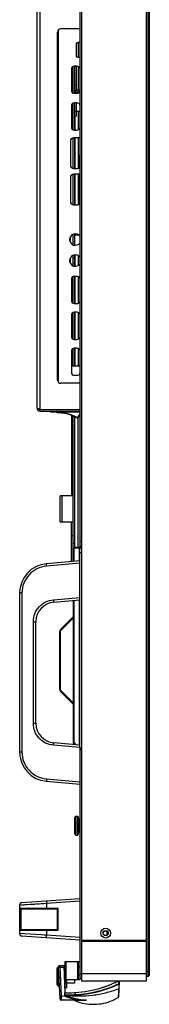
# Model space of a CAD drawing. Header units: millimetres. Extents: x -7199 to 1146, y -2825 to 3623.
# Tile 28 of 35: x -2789 to -2710, y -382 to 221. Entities that reach past the tile are written whole.
import ezdxf

# ---------------------------------------------------------------- set-up
doc = ezdxf.new("R2010")
doc.units = ezdxf.units.MM
doc.header["$LTSCALE"] = 65.395
doc.layers.get('0').update_dxf_attribs({"linetype": 'CONTINUOUS'})
for name, color, linetype in [('00_COMPONENTS', 7, 'CONTINUOUS'), ('02___PRT_ALL_AXES', 7, 'CONTINUOUS'), ('06___PRT_ALL_SURFS', 7, 'CONTINUOUS')]:
    doc.layers.add(name, color=color, linetype=linetype)

msp = doc.modelspace()

# ---------------------------------------------------------------- linework, layer by layer
at = {"linetype": 'Continuous'}
for p, q in [((-2751.45, 706.19), (-2751.45, -343.01)), ((-2711.85, 706.19), (-2711.85, -343.01)), ((-2752.41, -101.51), (-2752.41, 470.99)), ((-2776.85, -18.51), (-2776.85, 246.59)), ((-2778.85, 227.09), (-2778.85, -16.51)), ((-2766.15, 0.49), (-2766.15, 213.69)), ((-2765.65, -0.84), (-2765.65, 215.01)), ((-2752.41, 215.69), (-2764.15, 215.69)), ((-2754.82, 206.3), (-2754.82, 199.32)), ((-2754.55, 198.63), (-2754.55, 206.99)), ((-2752.79, 207.3), (-2753.82, 207.3)), ((-2753.55, 207.3), (-2753.55, 198.32)), ((-2753.82, 198.32), (-2752.79, 198.32)), ((-2757.73, 191.04), (-2757.73, 178.04)), ((-2754.23, 192.84), (-2755.93, 192.84)), ((-2755.55, 178.19), (-2755.55, 192.84)), ((-2754.55, 178.19), (-2754.55, 192.84)), ((-2753.55, 192.7), (-2753.55, 178.19)), ((-2752.48, 191.49), (-2752.54, 191.65)), ((-2752.41, 191.46), (-2752.48, 191.49)), ((-2754.55, 181.19), (-2755.55, 181.19)), ((-2755.93, 176.24), (-2754.23, 176.24)), ((-2755.55, 178.19), (-2755.55, 176.24)), ((-2754.55, 178.19), (-2755.55, 178.19)), ((-2752.41, 178.19), (-2754.55, 178.19)), ((-2753.55, 178.19), (-2753.55, 177.19)), ((-2753.55, 177.19), (-2753.55, 176.37)), ((-2752.64, 177.19), (-2753.55, 177.19)), ((-2752.54, 177.42), (-2752.48, 177.58)), ((-2752.48, 177.58), (-2752.41, 177.61)), ((-2754.23, 170.34), (-2755.93, 170.34)), ((-2755.55, 162.19), (-2755.55, 170.34)), ((-2754.55, 162.19), (-2754.55, 170.34)), ((-2752.48, 168.99), (-2752.54, 169.15)), ((-2752.41, 168.96), (-2752.48, 168.99)), ((-2757.73, 168.54), (-2757.73, 155.54)), ((-2752.41, 165.19), (-2755.55, 165.19)), ((-2753.55, 165.19), (-2753.55, 153.87)), ((-2755.55, 162.19), (-2755.55, 153.74)), ((-2754.55, 162.19), (-2755.55, 162.19)), ((-2755.93, 153.74), (-2754.23, 153.74)), ((-2752.54, 154.92), (-2752.48, 155.08)), ((-2752.48, 155.08), (-2752.41, 155.11)), ((-2758.33, 146.99), (-2758.33, 132.24)), ((-2752.41, 148.99), (-2756.33, 148.99)), ((-2755.55, 148.99), (-2755.55, 130.24)), ((-2753.55, 148.99), (-2753.55, 130.24)), ((-2752.45, 130.66), (-2752.45, 138.59)), ((-2756.33, 130.24), (-2753.68, 130.24)), ((-2758.33, 124.64), (-2758.33, 109.89)), ((-2752.41, 126.64), (-2756.33, 126.64)), ((-2755.55, 126.64), (-2755.55, 107.89)), ((-2753.55, 126.64), (-2753.55, 107.89)), ((-2752.45, 108.31), (-2752.45, 126.64)), ((-2756.33, 107.89), (-2753.68, 107.89)), ((-2758.55, 87.88), (-2758.55, 85.29)), ((-2755.55, 90.08), (-2755.55, 89.29)), ((-2753.07, 89.29), (-2755.55, 89.29)), ((-2755.55, 83.1), (-2755.55, 89.29)), ((-2753.55, 89.61), (-2753.55, 89.29)), ((-2758.55, 75.01), (-2758.55, 72.41)), ((-2755.55, 77.2), (-2755.55, 70.22)), ((-2753.55, 76.74), (-2753.55, 70.68)), ((-2757.73, 62.21), (-2757.73, 49.21)), ((-2754.23, 64.01), (-2755.93, 64.01)), ((-2755.55, 64.01), (-2755.55, 47.41)), ((-2753.55, 63.88), (-2753.55, 47.54)), ((-2752.53, 62.79), (-2752.54, 62.83)), ((-2752.54, 48.59), (-2752.53, 48.63)), ((-2755.93, 47.41), (-2754.23, 47.41)), ((-2757.73, 40.21), (-2757.73, 27.21)), ((-2754.23, 42.01), (-2755.93, 42.01)), ((-2755.55, 42.01), (-2755.55, 25.41)), ((-2753.55, 41.88), (-2753.55, 25.54)), ((-2752.53, 40.79), (-2752.54, 40.83)), ((-2755.93, 25.41), (-2754.23, 25.41)), ((-2752.54, 26.59), (-2752.53, 26.63)), ((-2757.73, 18.21), (-2757.73, 5.21)), ((-2754.23, 20.01), (-2755.93, 20.01)), ((-2755.55, 20.01), (-2755.55, 8.99)), ((-2753.55, 19.88), (-2753.55, 8.99)), ((-2752.53, 18.79), (-2752.54, 18.83)), ((-2752.41, 8.99), (-2757.73, 8.99)), ((-2755.93, 3.41), (-2754.23, 3.41)), ((-2752.54, 4.59), (-2752.53, 4.63)), ((-2752.41, -1.51), (-2764.15, -1.51)), ((-2776.85, -17.51), (-2752.41, -17.51)), ((-2776.85, -18.51), (-2752.41, -18.51)), ((-2770.3, -19.01), (-2770.3, -18.51)), ((-2770.3, -19.01), (-2752.41, -19.01)), ((-2766.56, -19.01), (-2766.55, -19.41)), ((-2766.35, -19.41), (-2766.55, -19.41)), ((-2766.36, -19.01), (-2766.35, -19.41)), ((-2766.34, -19.61), (-2766.35, -19.41)), ((-2764.22, -19.65), (-2764.22, -19.64)), ((-2761.42, -20.01), (-2761.42, -20.02)), ((-2758.81, -20.69), (-2758.81, -20.7)), ((-2757.56, -21.15), (-2757.56, -70.41)), ((-2757.12, -21.33), (-2757.11, -21.32)), ((-2755.55, -102.21), (-2755.55, -22.07)), ((-2755.46, -22.11), (-2755.46, -22.1)), ((-2753.95, -22.73), (-2754.06, -22.9)), ((-2753.95, -22.73), (-2752.41, -20.23)), ((-2753.78, -22.84), (-2753.95, -22.73)), ((-2753.78, -22.84), (-2752.41, -20.61)), ((-2753.55, -102.21), (-2753.55, -22.45)), ((-2756.56, -70.41), (-2764.55, -70.41)), ((-2764.55, -86.41), (-2764.55, -70.41)), ((-2763.55, -70.41), (-2763.55, -86.41)), ((-2764.55, -86.41), (-2756.56, -86.41)), ((-2757.56, -110.71), (-2757.56, -86.41)), ((-2756.56, -94.91), (-2757.56, -94.91)), ((-2751.45, -102.21), (-2755.55, -102.21)), ((-2755.55, -102.21), (-2755.55, -102.51)), ((-2753.55, -102.21), (-2753.55, -102.51)), ((-2751.45, -98.51), (-2752.41, -98.51)), ((-2751.45, -101.51), (-2752.41, -101.51)), ((-2752.45, -110.26), (-2773.02, -112.06)), ((-2752.45, -111.76), (-2772.99, -113.56)), ((-2788.05, -130), (-2789.45, -130)), ((-2789.45, -130), (-2789.45, -227.53)), ((-2788.05, -130), (-2788.05, -227.53)), ((-2768.73, -134.17), (-2752.45, -132.75)), ((-2768.5, -135.67), (-2752.45, -134.26)), ((-2764.32, -152.46), (-2756.56, -144.7)), ((-2781.05, -147.62), (-2779.45, -147.62)), ((-2781.05, -209.91), (-2781.05, -147.62)), ((-2779.45, -209.91), (-2779.45, -147.62)), ((-2764.32, -153.17), (-2756.56, -145.41)), ((-2764.9, -153.87), (-2764.9, -188.87)), ((-2763.97, -152.81), (-2764.32, -152.46)), ((-2764.32, -189.58), (-2764.32, -153.17)), ((-2764.32, -189.58), (-2756.56, -197.34)), ((-2763.97, -189.93), (-2764.32, -190.29)), ((-2764.32, -190.29), (-2756.56, -198.04)), ((-2764.3, -190.31), (-2764.32, -190.33)), ((-2764.32, -190.33), (-2756.56, -198.09)), ((-2781.05, -209.91), (-2779.45, -209.91)), ((-2752.45, -223.26), (-2768.5, -221.86)), ((-2788.05, -227.53), (-2789.45, -227.53)), ((-2752.45, -224.78), (-2768.73, -223.35)), ((-2752.45, -225.2), (-2752.45, -226.14)), ((-2773.02, -245.46), (-2752.45, -247.26)), ((-2772.99, -243.97), (-2752.45, -245.77)), ((-2755.59, -277.6), (-2755.59, -267.73)), ((-2755.49, -267.43), (-2755.49, -277.89)), ((-2755.18, -267.03), (-2755.18, -278.3)), ((-2754.95, -266.91), (-2754.02, -266.91)), ((-2754.95, -266.91), (-2754.95, -278.41)), ((-2754.02, -266.91), (-2754.02, -278.41)), ((-2753.55, -267.23), (-2753.55, -278.09)), ((-2752.75, -270.16), (-2752.45, -270.16)), ((-2752.75, -270.16), (-2752.75, -275.16)), ((-2752.75, -275.16), (-2752.45, -275.16)), ((-2754.95, -278.41), (-2754.02, -278.41)), ((-2788.05, -319.75), (-2752.45, -317.26)), ((-2773.02, -320.2), (-2752.45, -318.76)), ((-2789.45, -321.25), (-2773.02, -320.2)), ((-2789.45, -321.25), (-2789.45, -338.78)), ((-2789.08, -323.11), (-2765.99, -323.11)), ((-2789.08, -336.91), (-2789.08, -323.11)), ((-2788.59, -336.43), (-2788.59, -323.6)), ((-2788.51, -321.19), (-2787.99, -321.16)), ((-2788.48, -323.61), (-2766.45, -323.61)), ((-2787.36, -321.12), (-2786.61, -321.07)), ((-2785.77, -321.01), (-2784.84, -320.95)), ((-2782.71, -320.82), (-2780.26, -320.66)), ((-2778.92, -320.58), (-2777.51, -320.48)), ((-2773.02, -320.2), (-2773.02, -323.11)), ((-2766.45, -323.61), (-2766.45, -336.42)), ((-2765.99, -323.11), (-2765.99, -336.91)), ((-2765.99, -336.91), (-2789.08, -336.91)), ((-2766.45, -336.41), (-2788.48, -336.41)), ((-2773.02, -336.91), (-2773.02, -339.83)), ((-2735.75, -339.71), (-2735.75, -337.32)), ((-2773.02, -339.83), (-2789.45, -338.78)), ((-2752.45, -342.76), (-2788.05, -340.27)), ((-2752.45, -341.27), (-2773.02, -339.83)), ((-2711.85, -343.01), (-2751.45, -343.01)), ((-2751.45, -343.51), (-2711.85, -343.51)), ((-2751.45, -343.51), (-2751.45, -368.01)), ((-2735.25, -339.05), (-2735.25, -337.98)), ((-2732.65, -343.01), (-2732.65, -343.51)), ((-2711.85, -343.51), (-2711.85, -368.01)), ((-2752.45, -356.06), (-2761.78, -356.06)), ((-2761.78, -356.06), (-2761.78, -371.96)), ((-2761.2, -356.06), (-2761.2, -367.06)), ((-2753.74, -367.06), (-2753.74, -356.06)), ((-2753.45, -356.06), (-2753.45, -367.06)), ((-2766.5, -370.16), (-2766.5, -360.16)), ((-2766.08, -360), (-2765.9, -365.16)), ((-2766.08, -360), (-2766.07, -360.17)), ((-2765.8, -359.57), (-2764.8, -378.63)), ((-2762.29, -359.57), (-2764.89, -359.57)), ((-2764.89, -359.57), (-2763.98, -376.85)), ((-2761.78, -358.51), (-2764.8, -358.51)), ((-2762.33, -358.51), (-2761.75, -375.01)), ((-2753.45, -359.06), (-2752.45, -359.06)), ((-2765.98, -362.84), (-2765.95, -363.75)), ((-2761.78, -364.81), (-2762.11, -364.81)), ((-2761.78, -365.51), (-2762.08, -365.51)), ((-2752.45, -367.06), (-2761.78, -367.06)), ((-2760.78, -368.06), (-2761.78, -368.06)), ((-2760.78, -367.06), (-2760.78, -371.96)), ((-2755.78, -367.06), (-2755.78, -369.16)), ((-2753.45, -364.06), (-2752.45, -364.06)), ((-2752.45, -366.2), (-2752.45, -367.06)), ((-2711.85, -363.51), (-2751.45, -363.51)), ((-2711.85, -368.01), (-2751.45, -368.01)), ((-2728.76, -368.01), (-2728.85, -369.57)), ((-2728.28, -368.01), (-2728.78, -377.69)), ((-2765.75, -369.65), (-2765.68, -370.91)), ((-2765.75, -369.65), (-2765.68, -370.91)), ((-2765.75, -370.91), (-2765.75, -369.65)), ((-2761.78, -368.96), (-2760.78, -368.96)), ((-2761.75, -371.96), (-2760.78, -371.96)), ((-2761.75, -371.96), (-2761.75, -374.31)), ((-2755.78, -369.16), (-2760.78, -369.16)), ((-2728.85, -369.57), (-2728.73, -369.82)), ((-2763.98, -376.85), (-2761.44, -377.25)), ((-2750.41, -379.57), (-2763.8, -379.57)), ((-2761.66, -376.67), (-2761.75, -375.01)), ((-2761.06, -375.03), (-2761.53, -374.72)), ((-2761.42, -376.55), (-2761.41, -376.54)), ((-2756.21, -374.97), (-2756.16, -374.97)), ((-2755.18, -376.2), (-2755.24, -374.92)), ((-2755.18, -376.2), (-2755.16, -376.48)), ((-2750.41, -379.61), (-2750.39, -379.61))]:
    msp.add_line(p, q, dxfattribs=at)
for points in [[(-2789.45, -321.25), (-2789.39, -321.25), (-2789.21, -321.24)], [(-2776.05, -320.39), (-2774.55, -320.3), (-2773.02, -320.2)], [(-2789.19, -338.8), (-2789.38, -338.78), (-2789.45, -338.78)], [(-2773.02, -339.83), (-2774.5, -339.74), (-2775.95, -339.64)], [(-2766.07, -360.37), (-2766.06, -360.58), (-2766.05, -360.81), (-2766.04, -361.07), (-2766.02, -361.63)], [(-2766.02, -361.63), (-2766.01, -361.92), (-2766, -362.23), (-2765.99, -362.54), (-2765.98, -362.84)], [(-2765.95, -363.75), (-2765.94, -364.07), (-2765.93, -364.41), (-2765.92, -364.78), (-2765.75, -369.65)]]:
    msp.add_lwpolyline(points, dxfattribs=at)
for radius in [3, 1.6, 1.5]:
    msp.add_circle((-2736.65, -338.51), radius, dxfattribs=at)
for centre, radius, start, end in [((-2764.15, 213.69), 2, 90, 180), ((-2753.82, 206.3), 1, 90, 180), ((-2752.79, 206.3), 1, 67.29041, 90), ((-2753.82, 199.32), 1, 180, 270), ((-2752.79, 199.32), 1, 270, 292.70959), ((-2755.93, 191.04), 1.8, 90, 180), ((-2754.23, 191.04), 1.8, 20, 90), ((-2755.93, 178.04), 1.8, 180, 270), ((-2753.55, 176.19), 2, 90, 178.55971), ((-2753.55, 176.19), 1, 90, 177.12467), ((-2754.23, 178.04), 1.8, 270, 340), ((-2755.93, 168.54), 1.8, 90, 180), ((-2754.23, 168.54), 1.8, 20, 90), ((-2755.93, 155.54), 1.8, 180, 270), ((-2754.23, 155.54), 1.8, 270, 340), ((-2756.33, 146.99), 2, 90, 180), ((-2748.45, 138.59), 4, 171.94267, 180), ((-2756.33, 132.24), 2, 180, 270), ((-2753.68, 132.24), 2, 270, 309.42568), ((-2756.33, 124.64), 2, 90, 180), ((-2756.33, 109.89), 2, 180, 270), ((-2753.68, 109.89), 2, 270, 309.42568), ((-2755.93, 62.21), 1.8, 90, 180), ((-2754.23, 62.21), 1.8, 20, 90), ((-2752.24, 62.9), 0.3, 200, 236.79884), ((-2755.93, 49.21), 1.8, 180, 270), ((-2754.23, 49.21), 1.8, 270, 340), ((-2752.24, 48.53), 0.3, 123.20116, 160), ((-2755.93, 40.21), 1.8, 90, 180), ((-2754.23, 40.21), 1.8, 20, 90), ((-2752.24, 40.9), 0.3, 200, 236.79884), ((-2755.93, 27.21), 1.8, 180, 270), ((-2754.23, 27.21), 1.8, 270, 340), ((-2752.24, 26.53), 0.3, 123.20116, 160), ((-2755.93, 18.21), 1.8, 90, 180), ((-2754.23, 18.21), 1.8, 20, 90), ((-2752.24, 18.9), 0.3, 200, 236.79884), ((-2764.15, 0.49), 2, 180, 270), ((-2755.93, 5.21), 1.8, 180, 270), ((-2754.23, 5.21), 1.8, 270, 340), ((-2752.24, 4.53), 0.3, 123.20116, 160), ((-2776.85, -16.51), 2, 180, 270), ((-2776.85, -16.51), 1, 234.20809, 270), ((-2770.3, -18.51), 0.5, 180, 270), ((-2766.35, -19.41), 0.2, 181.68548, 271.83741), ((-2765.64, -41.55), 22.15, 58.16259, 91.83741), ((-2765.64, -41.55), 21.95, 58.16259, 91.83741), ((-2765.64, -41.55), 21.94, 78.92005, 86.30186), ((-2765.64, -41.55), 21.94, 62.36346, 71.86482), ((-2753.95, -22.73), 0.2, 238.16259, 328.31452), ((-2771.45, -130), 18, 95, 180), ((-2767.45, -147.62), 12, 95, 180), ((-2762.9, -153.87), 2, 135, 180), ((-2762.9, -188.87), 2, 180, 225), ((-2762.9, -188.91), 2, 180, 225), ((-2767.45, -209.91), 12, 180, 265), ((-2771.45, -227.53), 18, 180, 265), ((-2755.09, -267.73), 0.5, 144.48546, 180), ((-2748.17, -272.66), 9, 141.21228, 144.48546), ((-2754.95, -267.21), 0.3, 90, 141.21228), ((-2754.02, -267.41), 0.5, 21.06245, 90), ((-2767.65, -272.66), 15.11, 9.52467, 21.06245), ((-2755.09, -277.6), 0.5, 180, 215.51454), ((-2767.65, -272.66), 15.11, 338.93755, 350.47533), ((-2748.17, -272.66), 9, 215.51454, 218.78772), ((-2754.95, -278.11), 0.3, 218.78772, 270), ((-2754.02, -277.91), 0.5, 270, 338.93755), ((-2787.95, -321.25), 1.5, 94, 180), ((-2788.48, -323.09), 0.529, 257.90328, 269.98783), ((-2788.48, -336.94), 0.529, 90.01217, 102.09672), ((-2787.95, -338.78), 1.5, 180, 266), ((-2765.75, -360.16), 0.75, 111.57249, 180), ((-2766.21, -359), 0.5, 291.57249, 339.89624), ((-2764.8, -359.51), 1, 90, 183), ((-2759.44, -306.65), 68.39, 294.88007, 296.18531), ((-2765.75, -370.16), 0.75, 180, 270), ((-2765.68, -371.41), 0.5, 3.00001, 90), ((-2759.49, -306.52), 68.53, 273.55682, 287.14629), ((-2758.77, -306.28), 70.01, 272.94393, 295.30598), ((-2758.76, -306.39), 70.18, 272.94282, 295.33847), ((-2759.5, -306.52), 68.53, 287.15309, 288.82548), ((-2759.52, -306.48), 68.58, 288.82532, 289.13594), ((-2759.53, -306.45), 68.61, 289.13605, 290.83969), ((-2759.53, -306.44), 68.62, 290.83968, 291.00384), ((-2759.53, -306.45), 68.61, 291.00381, 292.66929), ((-2759.51, -306.48), 68.58, 292.6694, 292.87013), ((-2759.5, -306.52), 68.53, 292.86997, 294.56143), ((-2759.47, -306.59), 68.46, 294.56167, 294.88024), ((-2367.67, -393.52), 361.64, 176.23636, 176.67873), ((-2763.8, -378.57), 1, 183, 270), ((-2761.25, -374.31), 0.5, 180, 236.30993), ((-2759.49, -306.56), 68.49, 268.10733, 272.74088), ((-2761.38, -376.24), 0.3, 183.00023, 265.21569), ((-2761.38, -376.26), 0.3, 183.00039, 263.32884), ((-2761.38, -376.34), 0.3, 182.99187, 247.92739), ((-2761.81, -376.19), 0.532, 306.57891, 317.21183), ((-2757.02, -382.57), 3, 67.24162, 90), ((-2759.49, -306.43), 68.63, 272.78567, 273.55248), ((-2729.08, -377.67), 0.3, 300.72545, 357)]:
    msp.add_arc(centre, radius, start, end, dxfattribs=at)
for points, knots in [([(-2777.43, -17.33), (-2777.63, -17.26), (-2777.9, -17.17), (-2778.24, -17.03), (-2778.45, -16.93), (-2778.62, -16.83), (-2778.74, -16.73), (-2778.83, -16.63), (-2778.85, -16.55), (-2778.85, -16.51)], [0, 0, 0, 0, 0.358062, 0.514777, 0.65236, 0.768735, 0.86331, 0.938106, 1, 1, 1, 1]), ([(-2776.85, -17.51), (-2776.9, -17.5), (-2777.09, -17.44), (-2777.29, -17.37), (-2777.43, -17.33)], [0, 0, 0, 0, 0.253149, 1, 1, 1, 1]), ([(-2772.99, -113.56), (-2775.01, -113.73), (-2779.02, -114.85), (-2783.99, -118.59), (-2787.29, -123.87), (-2788.05, -127.97), (-2788.05, -130)], [0, 0, 0, 0, 0.249724, 0.499618, 0.749728, 1, 1, 1, 1]), ([(-2772.99, -113.56), (-2773.01, -113.37), (-2773.03, -113.09), (-2773.05, -112.74), (-2773.05, -112.52), (-2773.06, -112.34), (-2773.05, -112.19), (-2773.04, -112.12), (-2773.03, -112.06), (-2773.02, -112.06)], [0, 0, 0, 0, 0.380393, 0.552089, 0.702622, 0.826415, 0.918791, 0.976653, 1, 1, 1, 1]), ([(-2781.05, -147.62), (-2781.05, -145.96), (-2780.43, -142.61), (-2777.73, -138.29), (-2773.66, -135.23), (-2770.38, -134.32), (-2768.73, -134.17)], [0, 0, 0, 0, 0.250247, 0.500342, 0.750231, 1, 1, 1, 1]), ([(-2768.73, -134.17), (-2768.71, -134.37), (-2768.69, -134.64), (-2768.64, -135), (-2768.61, -135.22), (-2768.58, -135.4), (-2768.55, -135.54), (-2768.53, -135.62), (-2768.51, -135.67), (-2768.5, -135.67)], [0, 0, 0, 0, 0.379516, 0.551228, 0.701945, 0.825995, 0.918612, 0.976634, 1, 1, 1, 1]), ([(-2764.32, -153.17), (-2764.4, -153.22), (-2764.56, -153.33), (-2764.75, -153.5), (-2764.87, -153.68), (-2764.9, -153.81), (-2764.9, -153.87)], [0, 0, 0, 0, 0.320516, 0.589148, 0.809983, 1, 1, 1, 1]), ([(-2764.32, -189.58), (-2764.4, -189.52), (-2764.56, -189.42), (-2764.75, -189.24), (-2764.87, -189.06), (-2764.9, -188.93), (-2764.9, -188.87)], [0, 0, 0, 0, 0.320516, 0.589148, 0.809983, 1, 1, 1, 1]), ([(-2768.73, -223.35), (-2770.38, -223.21), (-2773.66, -222.3), (-2777.73, -219.24), (-2780.43, -214.92), (-2781.05, -211.57), (-2781.05, -209.91)], [0, 0, 0, 0, 0.24972, 0.499602, 0.749704, 1, 1, 1, 1]), ([(-2768.73, -223.35), (-2768.71, -223.16), (-2768.69, -222.89), (-2768.64, -222.53), (-2768.61, -222.31), (-2768.58, -222.13), (-2768.55, -221.98), (-2768.53, -221.91), (-2768.51, -221.86), (-2768.5, -221.86)], [0, 0, 0, 0, 0.379516, 0.551228, 0.701945, 0.825995, 0.918612, 0.976634, 1, 1, 1, 1]), ([(-2788.05, -227.53), (-2788.05, -229.56), (-2787.29, -233.66), (-2784, -238.94), (-2779.02, -242.68), (-2775.01, -243.79), (-2772.99, -243.97)], [0, 0, 0, 0, 0.250247, 0.500356, 0.750254, 1, 1, 1, 1]), ([(-2772.99, -243.97), (-2773.01, -244.16), (-2773.03, -244.44), (-2773.05, -244.79), (-2773.05, -245.01), (-2773.06, -245.19), (-2773.05, -245.34), (-2773.04, -245.41), (-2773.03, -245.46), (-2773.02, -245.46)], [0, 0, 0, 0, 0.380393, 0.552089, 0.702622, 0.826415, 0.918791, 0.976653, 1, 1, 1, 1]), ([(-2772.99, -318.7), (-2773.01, -318.7), (-2773.02, -318.75), (-2773.04, -318.83), (-2773.05, -318.97), (-2773.05, -319.16), (-2773.06, -319.38), (-2773.05, -319.73), (-2773.03, -320.01), (-2773.02, -320.2)], [0, 0, 0, 0, 0.025354, 0.08381, 0.176267, 0.299838, 0.449934, 0.621041, 1, 1, 1, 1]), ([(-2788.59, -323.6), (-2788.72, -323.58), (-2788.94, -323.44), (-2789.06, -323.22), (-2789.08, -323.11)], [0, 0, 0, 0, 0.546839, 1, 1, 1, 1]), ([(-2773.02, -323.11), (-2773.02, -323.18), (-2773.02, -323.3), (-2773.01, -323.44), (-2773, -323.52), (-2772.99, -323.57), (-2772.99, -323.6), (-2772.98, -323.61), (-2772.98, -323.61)], [0, 0, 0, 0, 0.378484, 0.699843, 0.823435, 0.916104, 0.974608, 1, 1, 1, 1]), ([(-2766.45, -323.61), (-2766.45, -323.6), (-2766.43, -323.58), (-2766.4, -323.54), (-2766.35, -323.49), (-2766.27, -323.4), (-2766.15, -323.27), (-2766.05, -323.17), (-2765.99, -323.11)], [0, 0, 0, 0, 0.037547, 0.118227, 0.23063, 0.364321, 0.669672, 1, 1, 1, 1]), ([(-2788.59, -336.43), (-2788.72, -336.45), (-2788.94, -336.59), (-2789.06, -336.81), (-2789.08, -336.91)], [0, 0, 0, 0, 0.546839, 1, 1, 1, 1]), ([(-2773.02, -336.91), (-2773.02, -336.85), (-2773.02, -336.73), (-2773.01, -336.59), (-2773, -336.5), (-2772.99, -336.46), (-2772.99, -336.43), (-2772.98, -336.41), (-2772.98, -336.41)], [0, 0, 0, 0, 0.378484, 0.699843, 0.823435, 0.916104, 0.974608, 1, 1, 1, 1]), ([(-2766.45, -336.42), (-2766.45, -336.42), (-2766.43, -336.45), (-2766.4, -336.49), (-2766.35, -336.54), (-2766.27, -336.63), (-2766.15, -336.76), (-2766.05, -336.86), (-2765.99, -336.91)], [0, 0, 0, 0, 0.037547, 0.118227, 0.23063, 0.364321, 0.669672, 1, 1, 1, 1]), ([(-2772.99, -341.33), (-2773.01, -341.33), (-2773.02, -341.28), (-2773.04, -341.2), (-2773.05, -341.06), (-2773.05, -340.87), (-2773.06, -340.65), (-2773.05, -340.3), (-2773.03, -340.02), (-2773.02, -339.83)], [0, 0, 0, 0, 0.025354, 0.08381, 0.176267, 0.299838, 0.449934, 0.621041, 1, 1, 1, 1]), ([(-2766.03, -359.47), (-2766.03, -359.47), (-2766.03, -359.47), (-2766.03, -359.48), (-2766.03, -359.49), (-2766.03, -359.5), (-2766.04, -359.52), (-2766.05, -359.56), (-2766.06, -359.61), (-2766.07, -359.69), (-2766.08, -359.78), (-2766.08, -359.89), (-2766.08, -359.96), (-2766.08, -360)], [0, 0, 0, 0, 0.004302, 0.017181, 0.038569, 0.068352, 0.106372, 0.152439, 0.267781, 0.412334, 0.583896, 0.780369, 1, 1, 1, 1]), ([(-2766.08, -360), (-2765.99, -359.96), (-2765.85, -359.84), (-2765.79, -359.65), (-2765.8, -359.57)], [0, 0, 0, 0, 0.511699, 1, 1, 1, 1]), ([(-2764.89, -359.57), (-2764.95, -359.57), (-2765.07, -359.57), (-2765.24, -359.58), (-2765.39, -359.58), (-2765.53, -359.59), (-2765.64, -359.58), (-2765.71, -359.58), (-2765.76, -359.58), (-2765.78, -359.58), (-2765.79, -359.57), (-2765.8, -359.57), (-2765.8, -359.57)], [0, 0, 0, 0, 0.198792, 0.387504, 0.559627, 0.709362, 0.831608, 0.922274, 0.954806, 0.978485, 0.993279, 1, 1, 1, 1]), ([(-2764.8, -358.51), (-2764.8, -358.51), (-2764.81, -358.52), (-2764.82, -358.55), (-2764.84, -358.61), (-2764.85, -358.7), (-2764.86, -358.84), (-2764.87, -358.99), (-2764.89, -359.24), (-2764.89, -359.43), (-2764.89, -359.57)], [0, 0, 0, 0, 0.009603, 0.026216, 0.085396, 0.178957, 0.303636, 0.454557, 0.625624, 1, 1, 1, 1]), ([(-2765.75, -369.65), (-2765.69, -369.65), (-2765.56, -369.67), (-2765.4, -369.74), (-2765.29, -369.87), (-2765.25, -369.97), (-2765.25, -370.02)], [0, 0, 0, 0, 0.277779, 0.539535, 0.778383, 1, 1, 1, 1]), ([(-2761.42, -376.55), (-2758.67, -376.88), (-2753.12, -377.19), (-2744.8, -376.68), (-2736.61, -375.18), (-2731.3, -373.54), (-2728.7, -372.57)], [0, 0, 0, 0, 0.25, 0.5, 0.75, 1, 1, 1, 1]), ([(-2728.7, -372.57), (-2728.72, -372.97), (-2728.77, -373.73), (-2728.82, -374.79), (-2728.85, -375.58), (-2728.87, -376.14), (-2728.88, -376.51), (-2728.9, -376.83), (-2728.91, -377.11), (-2728.91, -377.36), (-2728.92, -377.56), (-2728.92, -377.7), (-2728.93, -377.79), (-2728.93, -377.84), (-2728.93, -377.88), (-2728.93, -377.9), (-2728.93, -377.92), (-2728.93, -377.92), (-2728.93, -377.93), (-2728.93, -377.93)], [0, 0, 0, 0, 0.225328, 0.423549, 0.594396, 0.669326, 0.737078, 0.797491, 0.850386, 0.895577, 0.932876, 0.962107, 0.973647, 0.983114, 0.990492, 0.995771, 0.997621, 0.998943, 1, 1, 1, 1]), ([(-2728.85, -369.57), (-2728.78, -369.56), (-2728.69, -369.55), (-2728.58, -369.54), (-2728.5, -369.53), (-2728.44, -369.53), (-2728.4, -369.52), (-2728.37, -369.53), (-2728.36, -369.53), (-2728.36, -369.53)], [0, 0, 0, 0, 0.382376, 0.555127, 0.706507, 0.830332, 0.921762, 0.97782, 1, 1, 1, 1]), ([(-2728.73, -369.82), (-2728.7, -369.81), (-2728.65, -369.79), (-2728.6, -369.77), (-2728.53, -369.76), (-2728.53, -369.78)], [0, 0, 0, 0, 0.379897, 0.710179, 1, 1, 1, 1]), ([(-2728.5, -372.32), (-2728.5, -372.38), (-2728.55, -372.49), (-2728.65, -372.55), (-2728.7, -372.57)], [0, 0, 0, 0, 0.489667, 1, 1, 1, 1]), ([(-2728.36, -369.53), (-2728.36, -369.59), (-2728.39, -369.69), (-2728.48, -369.76), (-2728.53, -369.78)], [0, 0, 0, 0, 0.495898, 1, 1, 1, 1]), ([(-2763.98, -376.85), (-2764.04, -376.86), (-2764.16, -376.86), (-2764.33, -376.87), (-2764.49, -376.87), (-2764.62, -376.87), (-2764.73, -376.87), (-2764.81, -376.87), (-2764.85, -376.86), (-2764.87, -376.86), (-2764.89, -376.86), (-2764.89, -376.86), (-2764.89, -376.85)], [0, 0, 0, 0, 0.198754, 0.387524, 0.559626, 0.709368, 0.831612, 0.922269, 0.95481, 0.978483, 0.993278, 1, 1, 1, 1]), ([(-2763.98, -376.85), (-2763.98, -377.03), (-2763.99, -377.38), (-2763.98, -377.89), (-2763.97, -378.36), (-2763.95, -378.76), (-2763.93, -379.1), (-2763.89, -379.34), (-2763.86, -379.49), (-2763.83, -379.56), (-2763.81, -379.57), (-2763.8, -379.57)], [0, 0, 0, 0, 0.196358, 0.383738, 0.555383, 0.704997, 0.827214, 0.917931, 0.974751, 0.99065, 1, 1, 1, 1]), ([(-2761.68, -376.26), (-2761.68, -376.26), (-2761.68, -376.26), (-2761.68, -376.26), (-2761.67, -376.26), (-2761.67, -376.26), (-2761.67, -376.26)], [0, 0, 0, 0, 0.062502, 0.249787, 0.56232, 1, 1, 1, 1]), ([(-2761.67, -376.26), (-2761.6, -376.26), (-2761.39, -376.28), (-2760.97, -376.29), (-2760.35, -376.31), (-2759.19, -376.32), (-2757.44, -376.3), (-2755.97, -376.24), (-2755.18, -376.2)], [0, 0, 0, 0, 0.031114, 0.09619, 0.192881, 0.317745, 0.633589, 1, 1, 1, 1]), ([(-2761.44, -377.25), (-2761.47, -377.21), (-2761.52, -377.12), (-2761.61, -376.93), (-2761.66, -376.77), (-2761.66, -376.67)], [0, 0, 0, 0, 0.250565, 0.501111, 1, 1, 1, 1]), ([(-2761.49, -376.62), (-2760.61, -376.98), (-2758.82, -377.63), (-2756.08, -378.42), (-2753.76, -378.93), (-2751.88, -379.24), (-2750.94, -379.37), (-2750.46, -379.42)], [0, 0, 0, 0, 0.249936, 0.49995, 0.749959, 0.87498, 1, 1, 1, 1]), ([(-2761.36, -377.38), (-2761.36, -377.33), (-2761.38, -377.24), (-2761.41, -377.11), (-2761.43, -376.98), (-2761.45, -376.87), (-2761.47, -376.78), (-2761.48, -376.72), (-2761.49, -376.69), (-2761.49, -376.66), (-2761.49, -376.64), (-2761.49, -376.63), (-2761.49, -376.62), (-2761.49, -376.62)], [0, 0, 0, 0, 0.185135, 0.364369, 0.533026, 0.685682, 0.81572, 0.86996, 0.915753, 0.952236, 0.978709, 0.994635, 1, 1, 1, 1]), ([(-2761.41, -376.54), (-2761.41, -376.54), (-2761.41, -376.54), (-2761.4, -376.54), (-2761.39, -376.54), (-2761.37, -376.54), (-2761.33, -376.55), (-2761.28, -376.55), (-2761.21, -376.55), (-2761.13, -376.55), (-2761.03, -376.56), (-2760.87, -376.56), (-2760.64, -376.57), (-2760.33, -376.58), (-2759.96, -376.59), (-2759.55, -376.59), (-2759.1, -376.59), (-2758.42, -376.59), (-2757.51, -376.58), (-2756.36, -376.54), (-2755.57, -376.51), (-2755.16, -376.48)], [0, 0, 0, 0, 0.000398, 0.001392, 0.002989, 0.005187, 0.011383, 0.019966, 0.030911, 0.044188, 0.059766, 0.077603, 0.11987, 0.170569, 0.229201, 0.295191, 0.367895, 0.446609, 0.618997, 0.805805, 1, 1, 1, 1]), ([(-2761.36, -377.38), (-2760.48, -377.68), (-2758.7, -378.2), (-2755.99, -378.82), (-2753.24, -379.26), (-2751.4, -379.44), (-2750.47, -379.5)], [0, 0, 0, 0, 0.250032, 0.500179, 0.750263, 1, 1, 1, 1]), ([(-2755.86, -379.81), (-2755.86, -379.81), (-2755.86, -379.8), (-2755.85, -379.8), (-2755.83, -379.8), (-2755.81, -379.8), (-2755.77, -379.8), (-2755.72, -379.79), (-2755.63, -379.78), (-2755.49, -379.76), (-2755.32, -379.75), (-2755.11, -379.73), (-2754.85, -379.71), (-2754.54, -379.69), (-2754, -379.67), (-2753.14, -379.64), (-2751.88, -379.62), (-2750.94, -379.61), (-2750.41, -379.61)], [0, 0, 0, 0, 0.000629, 0.00252, 0.005683, 0.010137, 0.015907, 0.023027, 0.041501, 0.066011, 0.097169, 0.135766, 0.18278, 0.239379, 0.30689, 0.480201, 0.711543, 1, 1, 1, 1]), ([(-2750.47, -379.5), (-2750.47, -379.49), (-2750.47, -379.46), (-2750.47, -379.44), (-2750.46, -379.42)], [0, 0, 0, 0, 0.317548, 1, 1, 1, 1]), ([(-2750.47, -379.5), (-2750.47, -379.51), (-2750.46, -379.53), (-2750.45, -379.56), (-2750.42, -379.57), (-2750.41, -379.57)], [0, 0, 0, 0, 0.342258, 0.723735, 1, 1, 1, 1]), ([(-2750.47, -379.5), (-2750.3, -379.51), (-2749.6, -379.55), (-2748.91, -379.58), (-2748.39, -379.59)], [0, 0, 0, 0, 0.251126, 1, 1, 1, 1]), ([(-2750.46, -379.42), (-2750.29, -379.45), (-2749.6, -379.52), (-2748.91, -379.57), (-2748.39, -379.59)], [0, 0, 0, 0, 0.250419, 1, 1, 1, 1]), ([(-2748.39, -379.59), (-2748.56, -379.59), (-2749.23, -379.58), (-2749.91, -379.57), (-2750.41, -379.57)], [0, 0, 0, 0, 0.252259, 1, 1, 1, 1]), ([(-2750.39, -379.61), (-2750.23, -379.6), (-2749.56, -379.6), (-2748.89, -379.59), (-2748.39, -379.59)], [0, 0, 0, 0, 0.239705, 1, 1, 1, 1])]:
    msp.add_open_spline(points, degree=3, knots=knots, dxfattribs=at)
msp.add_open_spline([(-2761.36, -377.38), (-2761.38, -377.34), (-2761.41, -377.3), (-2761.44, -377.25)], degree=3, dxfattribs=at)
at = {"layer": '00_COMPONENTS', "linetype": 'Continuous'}
for p, q in [((-2710.65, -365.01), (-2710.65, 728.19)), ((-2709.85, -364.21), (-2709.85, 727.39)), ((-2732.15, -343.01), (-2732.15, -343.51)), ((-2731.8, -343.51), (-2731.8, -343.01)), ((-2731.65, -343.51), (-2731.65, -343.01)), ((-2731.06, -343.01), (-2731.06, -343.51)), ((-2726.84, -343.51), (-2726.84, -343.01)), ((-2726.25, -343.51), (-2726.25, -343.01)), ((-2711.85, -362.01), (-2709.85, -362.01)), ((-2710.65, -365.01), (-2711.85, -365.01))]:
    msp.add_line(p, q, dxfattribs=at)
msp.add_arc((-2710.65, -364.21), 0.8, 270, 0, dxfattribs=at)
at = {"layer": '02___PRT_ALL_AXES', "linetype": 'Continuous'}
for p, q in [((-2756.56, 176.35), (-2756.56, 192.72)), ((-2755.56, 176.24), (-2755.56, 192.84)), ((-2756.56, 153.85), (-2756.56, 170.22)), ((-2755.56, 153.74), (-2755.56, 170.34)), ((-2755.55, 168.19), (-2755.56, 168.19)), ((-2756.56, 130.25), (-2756.56, 148.97)), ((-2755.56, 130.24), (-2755.56, 148.99)), ((-2756.56, 107.9), (-2756.56, 126.62)), ((-2755.56, 107.89), (-2755.56, 126.64)), ((-2755.55, 119.09), (-2755.56, 119.09)), ((-2755.55, 111.09), (-2755.56, 111.09)), ((-2756.56, 83.32), (-2756.56, 89.85)), ((-2755.56, 83.1), (-2755.56, 90.07)), ((-2756.56, 72.29), (-2756.56, 76.97)), ((-2755.56, 75.29), (-2756.56, 75.29)), ((-2755.56, 70.22), (-2755.56, 77.2)), ((-2756.56, 72.29), (-2755.56, 72.29)), ((-2756.56, 70.45), (-2756.56, 72.29)), ((-2756.56, 47.53), (-2756.56, 63.9)), ((-2755.56, 47.41), (-2755.56, 64.01)), ((-2756.56, 25.53), (-2756.56, 41.9)), ((-2755.56, 25.41), (-2755.56, 42.01)), ((-2756.56, 8.99), (-2756.56, 19.9)), ((-2755.56, 8.99), (-2755.56, 20.01)), ((-2756.56, -110.62), (-2756.56, -21.57)), ((-2755.56, -102.51), (-2755.56, -22.06)), ((-2756.56, -99.51), (-2755.56, -99.51)), ((-2751.45, -102.51), (-2756.56, -102.51)), ((-2755.98, -110.57), (-2755.98, -102.51)), ((-2752.74, -110.29), (-2752.74, -102.51)), ((-2752.45, -225.2), (-2752.45, -102.51)), ((-2751.45, -105.51), (-2752.45, -105.51)), ((-2756.56, -134.62), (-2756.56, -221.61)), ((-2755.98, -221.97), (-2755.98, -134.57)), ((-2752.74, -223.24), (-2752.74, -134.29)), ((-2755.98, -221.97), (-2754.89, -223.05)), ((-2755.45, -222.5), (-2755.91, -222.96)), ((-2751.45, -225.2), (-2752.45, -225.2)), ((-2752.04, -225.55), (-2752.45, -225.97)), ((-2751.45, -226.14), (-2752.45, -226.14)), ((-2752.45, -226.14), (-2752.45, -366.2)), ((-2752.39, -225.2), (-2752.04, -225.55)), ((-2751.45, -343.01), (-2751.45, -343.51)), ((-2744.18, -343.01), (-2744.18, -343.51)), ((-2752.45, -363.2), (-2751.45, -363.2)), ((-2752.45, -366.2), (-2751.45, -366.2)), ((-2765.68, -370.91), (-2765.75, -370.91))]:
    msp.add_line(p, q, dxfattribs=at)
for centre, radius, start, end in [((-2755.3, 86.59), 3.5, 34.26468, 325.73532), ((-2755.3, 73.71), 3.5, 34.26468, 325.73532), ((-2754.56, -221.61), 2, 180, 221.88138), ((-2753.45, -226.97), 2, 24.47433, 45)]:
    msp.add_arc(centre, radius, start, end, dxfattribs=at)
msp.add_open_spline([(-2755.98, -221.97), (-2756.06, -221.94), (-2756.21, -221.89), (-2756.37, -221.82), (-2756.47, -221.75), (-2756.53, -221.7), (-2756.56, -221.65), (-2756.56, -221.61)], degree=3, knots=[0, 0, 0, 0, 0.371904, 0.660547, 0.7726, 0.864207, 1, 1, 1, 1], dxfattribs=at)
at = {"layer": '06___PRT_ALL_SURFS', "linetype": 'Continuous'}
msp.add_lwpolyline([(-2755.86, -379.81), (-2755.19, -380.08), (-2753.82, -380.58), (-2752.43, -381.01), (-2751.02, -381.37), (-2749.6, -381.66), (-2748.16, -381.89), (-2746.71, -382.04), (-2745.26, -382.13), (-2743.81, -382.14), (-2742.35, -382.08), (-2740.9, -381.95), (-2739.46, -381.76), (-2738.03, -381.49), (-2736.62, -381.15), (-2735.22, -380.75), (-2733.84, -380.28), (-2732.49, -379.74), (-2731.17, -379.14), (-2729.87, -378.47), (-2728.93, -377.93)], dxfattribs=at)

doc.saveas('drawing.dxf')
